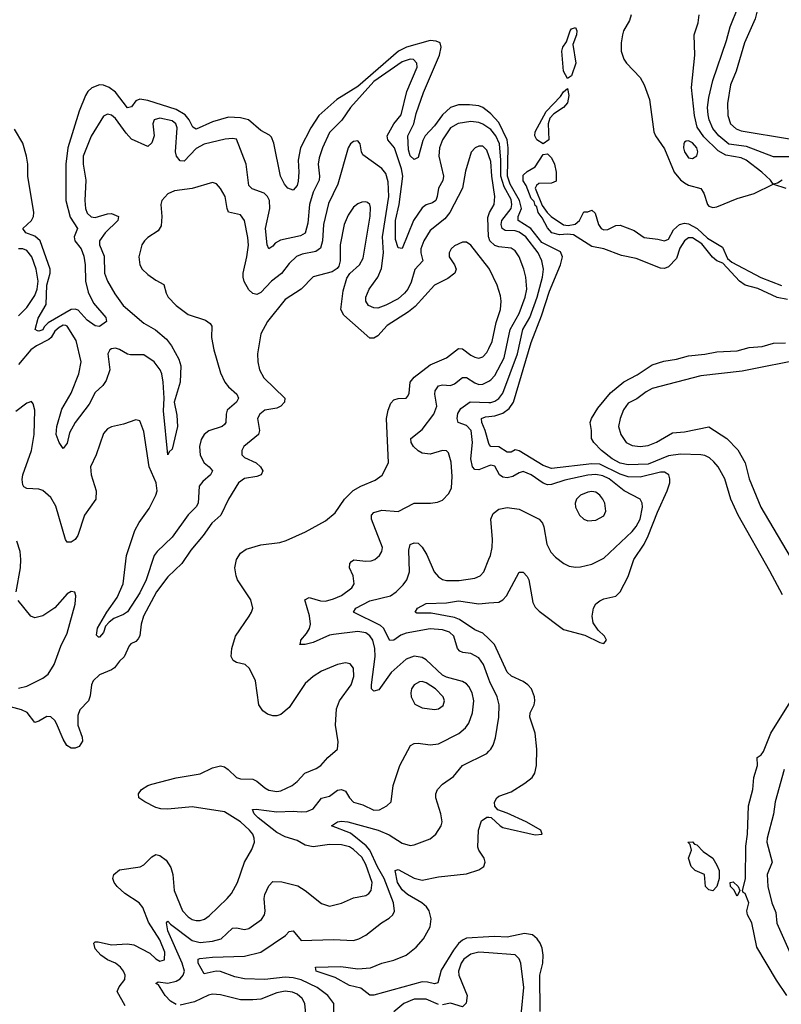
# Model space of a CAD drawing. Header units: inches. Extents: x 1682530 to 1839546, y 640742 to 791647.
# Tile 57 of 256: x 1707675 to 1711449, y 674186 to 679065. Entities that reach past the tile are written whole.
import ezdxf

# ---------------------------------------------------------------- set-up
doc = ezdxf.new("R2010")
doc.units = ezdxf.units.IN
doc.header["$MEASUREMENT"] = 0
doc.layers.add('B7607', color=7, linetype='Continuous')
doc.layers.add('B7617', color=7, linetype='Continuous')

msp = doc.modelspace()

# ---------------------------------------------------------------- linework, layer by layer
at = {"layer": 'B7607', "color": 5}
for points, elevation in [([(1710000, 678607.2), (1709970.2, 678630.2), (1709950, 678639.1), (1709903.9, 678643.9), (1709850, 678642.8), (1709810, 678629.9), (1709770, 678594.1), (1709730, 678539.2), (1709683.8, 678490), (1709672.6, 678467.4), (1709650, 678382.2), (1709630, 678372.9), (1709610, 678390.7), (1709601.4, 678421.4), (1709598.9, 678490), (1709627.7, 678550), (1709639.2, 678600.8), (1709675.7, 678704.3), (1709754.7, 678890), (1709763.3, 678930), (1709759.4, 678950), (1709739.8, 678959.8), (1709710, 678961.8), (1709591.3, 678930), (1709551.6, 678910), (1709350, 678735.2), (1709246.7, 678670), (1709157.3, 678590), (1709118.5, 678530), (1709066.9, 678430), (1709055.7, 678370), (1709058.8, 678310), (1709054.9, 678265.1), (1709050, 678243.1), (1709030, 678221.5), (1709004.3, 678230), (1708987.7, 678250), (1708967.1, 678290), (1708933.9, 678453.9), (1708923, 678483), (1708913.8, 678493.8), (1708870, 678516.1), (1708808.7, 678568.7), (1708770, 678579.4), (1708710, 678581.8), (1708630, 678558.7), (1708550, 678522.8), (1708533.2, 678533.2), (1708514.7, 678570), (1708494.5, 678594.5), (1708450, 678621), (1708310, 678665.3), (1708270, 678672), (1708250, 678662.7), (1708230, 678633.8), (1708210, 678627.9), (1708150, 678706.8), (1708118.8, 678730), (1708090, 678741.1), (1708070, 678742.3), (1708032.1, 678727.9), (1708013.5, 678710), (1708001.8, 678690), (1707970, 678612.2), (1707913.9, 678430), (1707903.1, 678350), (1707904.1, 678170), (1707926.1, 678086.1), (1707961.3, 678030), (1707945.3, 677990), (1707948, 677970), (1707979.2, 677930), (1707993.5, 677893.5), (1708000.1, 677850), (1708000.9, 677770), (1708014.6, 677714.6), (1708040.6, 677660.6), (1708101.6, 677590), (1708105.7, 677570), (1708070, 677545.1), (1708050, 677548.4), (1708010, 677575.8), (1707965.4, 677625.4), (1707950, 677631.3), (1707930, 677629.1), (1707816.8, 677563.2), (1707796.7, 677543.3), (1707790, 677529.4), (1707770, 677521.6), (1707763.2, 677523.2), (1707752.6, 677530), (1707767.2, 677587.2), (1707806.2, 677653.8), (1707810, 677750), (1707825.7, 677810), (1707825.4, 677830), (1707776.4, 677970), (1707750, 677992.5), (1707706.3, 678010), (1707691.4, 678030), (1707733, 678070), (1707743.1, 678090), (1707744.5, 678110), (1707715.4, 678290), (1707715.7, 678350), (1707709.6, 678390), (1707690, 678454), (1707650, 678523.8)], 420), ([(1710000, 678528.4), (1709970, 678548.6), (1709950, 678555.7), (1709910, 678560.7), (1709848.4, 678551.6), (1709810, 678529.8), (1709770, 678470.9), (1709755, 678430), (1709751.7, 678390), (1709775.5, 678290), (1709771.4, 678268.6), (1709750.1, 678229.9), (1709744.7, 678190), (1709736.8, 678170), (1709721.4, 678158.6), (1709690, 678147.5), (1709670, 678132.5), (1709627.1, 678070), (1709570, 677932.2), (1709550, 677935.1), (1709536.7, 677976.7), (1709537.9, 678070), (1709556, 678150), (1709573.9, 678290), (1709567.1, 678327.1), (1709533, 678430), (1709499.8, 678470), (1709495.9, 678490), (1709529, 678550), (1709565.3, 678594.7), (1709593.8, 678710), (1709644.7, 678830), (1709643.8, 678850), (1709627.4, 678867.4), (1709610, 678870.4), (1709570, 678856.6), (1709430, 678759.9), (1709314.1, 678630), (1709271.9, 678568.1), (1709210, 678506.4), (1709175.1, 678430), (1709158.9, 678381.1), (1709154.2, 678350), (1709161.3, 678290), (1709158.7, 678270), (1709129.7, 678210.3), (1709111.4, 678150), (1709103.1, 678056.9), (1709090, 678007.1), (1709066.1, 677993.9), (1708966.8, 677973.2), (1708941.4, 677958.6), (1708930, 677943), (1708910, 677929.6), (1708901.8, 677950), (1708893.7, 678030), (1708915.3, 678130), (1708913.2, 678170), (1708902.9, 678190), (1708886.4, 678206.4), (1708828, 678228), (1708810, 678244), (1708797.8, 678350), (1708750, 678473), (1708730, 678476.8), (1708693.5, 678473.5), (1708590, 678449.3), (1708550, 678426.5), (1708490, 678364.4), (1708470, 678365.5), (1708453, 678390), (1708447.6, 678410), (1708455.7, 678530), (1708449.2, 678550), (1708430, 678564.3), (1708370, 678576.9), (1708341.3, 678570), (1708335.4, 678550), (1708342.1, 678490), (1708330, 678456.1), (1708310, 678437.6), (1708230, 678473.9), (1708202.8, 678502.8), (1708150, 678576.2), (1708130, 678592.4), (1708110, 678597.2), (1708090, 678587.1), (1708030, 678488.4), (1707990.1, 678390), (1707990.1, 678350), (1708002.7, 678270), (1707998.2, 678170), (1708000.8, 678130), (1708010, 678107.1), (1708030, 678089.1), (1708050, 678085.3), (1708110, 678104), (1708130, 678105.4), (1708164.7, 678090), (1708161.2, 678070), (1708098.5, 678010), (1708071.2, 677970), (1708071.3, 677950), (1708093.7, 677893.7), (1708096, 677810), (1708110.6, 677770.6), (1708146.3, 677706.3), (1708188.3, 677650), (1708290, 677561.8), (1708348.1, 677528.1), (1708402.9, 677482.9), (1708427.1, 677450), (1708463, 677382.9), (1708473.4, 677350), (1708469.6, 677270), (1708440.1, 677170), (1708454.5, 677105.5), (1708457.1, 677050), (1708430, 676938), (1708415.3, 676924.7), (1708410, 676909), (1708388, 677128), (1708391.6, 677190), (1708386.1, 677270), (1708379.3, 677310), (1708371, 677331), (1708341.1, 677370), (1708290, 677404.5), (1708224.6, 677404.6), (1708208.7, 677408.7), (1708170, 677431.2), (1708150, 677437.1), (1708130, 677434.1), (1708121.6, 677430), (1708112.6, 677410), (1708121.2, 677330), (1708103.2, 677276.8), (1708087, 677253), (1708050, 677217.7), (1708019.8, 677160.2), (1707950.1, 677070), (1707921.6, 677018.4), (1707910, 676967.6), (1707890, 676940.7), (1707870, 676969.6), (1707856.4, 677010), (1707858.8, 677050), (1707883.7, 677136.3), (1707930, 677214.7), (1707967.5, 677310), (1707979.9, 677370), (1707955.4, 677475.4), (1707910, 677547), (1707903.6, 677550), (1707890, 677552.2), (1707870, 677539.7), (1707850, 677521.2), (1707830.5, 677490), (1707819.5, 677480.5), (1707758.5, 677450), (1707730.2, 677430), (1707670, 677356.4)], 440), ([(1710000, 678391), (1709990, 678419.1), (1709970, 678438.9), (1709950, 678438.9), (1709932.2, 678430), (1709911.7, 678408.3), (1709885, 678315), (1709870.1, 678229.9), (1709807.3, 678110), (1709782.1, 678077.9), (1709710, 678020.3), (1709677.5, 677970), (1709663.4, 677930), (1709663.4, 677910), (1709673.1, 677870), (1709633.2, 677826.8), (1709615, 677765), (1709598, 677730), (1709582.2, 677710), (1709550, 677682.7), (1709490, 677651), (1709450, 677636.3), (1709430, 677637), (1709403.9, 677650), (1709390.8, 677670), (1709389.8, 677690), (1709407.3, 677730), (1709450, 677790.2), (1709467.8, 677832.2), (1709477.2, 677910), (1709473.5, 677990), (1709504.5, 678190), (1709501.9, 678261.9), (1709490, 678303.1), (1709470, 678327.8), (1709376.4, 678396.4), (1709369.7, 678410), (1709363, 678450), (1709350, 678465.6), (1709330, 678461.7), (1709314, 678450), (1709302.8, 678430), (1709252.2, 678250), (1709205.6, 678154.4), (1709179.9, 678050), (1709175.9, 677970), (1709166.3, 677933.7), (1709142.8, 677917.2), (1709075.6, 677904.4), (1709047.5, 677892.5), (1709010, 677856.5), (1708971.9, 677808.1), (1708922.6, 677770), (1708870, 677714), (1708850, 677703.7), (1708830, 677707.9), (1708810, 677726.4), (1708787.6, 677767.6), (1708782.8, 677790), (1708782.3, 677810), (1708801.1, 677890), (1708808.2, 677948.2), (1708805.5, 677985.5), (1708788.9, 678070), (1708770, 678099.2), (1708710, 678111.6), (1708702.6, 678130), (1708693.6, 678190), (1708670, 678229.6), (1708650, 678251.5), (1708630, 678258.9), (1708530, 678229), (1708443, 678217), (1708410, 678202), (1708380.3, 678170), (1708374, 678150), (1708379.4, 678090), (1708376.6, 678043.4), (1708361.5, 678018.5), (1708310, 677986), (1708292.9, 677970), (1708280.9, 677950), (1708265.5, 677890), (1708270.2, 677850), (1708281.5, 677830), (1708310, 677802.8), (1708350, 677774), (1708390, 677753.7), (1708401.3, 677710), (1708411.3, 677690), (1708450, 677648.9), (1708510, 677604.9), (1708596.4, 677576.4), (1708619.7, 677559.7), (1708627.3, 677547.3), (1708626.3, 677490), (1708636.5, 677430), (1708670, 677316.3), (1708691.3, 677270), (1708710, 677245.5), (1708751.6, 677210), (1708760.2, 677190), (1708750.2, 677170), (1708703.9, 677130), (1708698.4, 677110), (1708697.3, 677070), (1708690, 677058.7), (1708678, 677050), (1708612.7, 677027.3), (1708590.1, 677009.9), (1708574.6, 676985.4), (1708566.4, 676950), (1708570, 676908.2), (1708589.6, 676869.6), (1708614.6, 676850), (1708631.2, 676830), (1708620.7, 676810), (1708582.3, 676777.7), (1708565.3, 676754.7), (1708559.8, 676670), (1708550, 676652.1), (1708510, 676611.3), (1708430, 676502), (1708356.3, 676430), (1708342, 676410), (1708301.8, 676290), (1708270, 676226), (1708210, 676131.5), (1708190, 676118), (1708142.4, 676097.6), (1708119.2, 676080.8), (1708099.9, 676060.1), (1708090, 676029.6), (1708070, 676005.4), (1708065.6, 676005.6), (1708056.2, 676016.2), (1708061.4, 676050), (1708107.1, 676130), (1708158.2, 676201.8), (1708188.5, 676270), (1708204, 676410), (1708245.9, 676534.1), (1708266.5, 676573.5), (1708316.3, 676643.7), (1708350, 676709), (1708356.2, 676730), (1708351.9, 676770), (1708316, 676850), (1708290, 677024), (1708270, 677078), (1708250, 677082.9), (1708190, 677061.1), (1708130, 677048.4), (1708110, 677038.3), (1708090, 677015.6), (1708053.6, 676910), (1708026.9, 676850), (1708030.2, 676810), (1708054.2, 676730), (1708052.2, 676690), (1707997.1, 676610), (1707962.7, 676510), (1707950, 676489.7), (1707930, 676475.6), (1707910, 676476), (1707901.6, 676490), (1707854.1, 676654.1), (1707830, 676698.3), (1707790, 676732.1), (1707770, 676739.2), (1707710, 676741.7), (1707696.2, 676750), (1707690, 676761.2), (1707687.3, 676787.3), (1707690.8, 676810.8), (1707733, 676930), (1707746.5, 677010), (1707749.6, 677130), (1707742.5, 677162.5), (1707733, 677173), (1707710, 677165.1), (1707655.5, 677124.5)], 460), ([(1710000, 677834), (1709910, 677948.4), (1709890, 677962.7), (1709870, 677963.8), (1709830, 677945.6), (1709812.6, 677930), (1709802.9, 677910), (1709804.1, 677890), (1709830.6, 677850.6), (1709837.7, 677830), (1709831.4, 677808.6), (1709797.3, 677782.7), (1709730, 677749.8), (1709635.1, 677644.9), (1709602, 677618), (1709496.3, 677550), (1709450, 677499.1), (1709430, 677486.5), (1709410, 677487.9), (1709282.1, 677602.1), (1709266.8, 677630), (1709278, 677722), (1709295.9, 677784.1), (1709311.8, 677808.2), (1709358.7, 677850), (1709376.7, 677883.3), (1709411.7, 678091.7), (1709414.3, 678134.3), (1709410.5, 678150.5), (1709398.9, 678158.9), (1709390, 678163.1), (1709370, 678160.8), (1709350, 678152.8), (1709330, 678137.2), (1709302.4, 678097.5), (1709282.4, 678050), (1709262.8, 677950), (1709262.9, 677870), (1709256.1, 677843.9), (1709248.1, 677831.9), (1709224.2, 677815.8), (1709130, 677790.9), (1709069.2, 677730), (1708990, 677679.4), (1708902.6, 677570), (1708870.8, 677509.2), (1708854.3, 677410), (1708855.9, 677370), (1708864.2, 677330), (1708885.5, 677290), (1708989.2, 677190), (1708986.7, 677170), (1708970, 677149.8), (1708950, 677141.1), (1708890.3, 677130), (1708864.9, 677110), (1708854, 677090), (1708863.5, 677030), (1708858.8, 677010), (1708786, 676950), (1708775.8, 676930), (1708776.1, 676910), (1708790, 676895.3), (1708847.4, 676870), (1708869.2, 676850), (1708879.6, 676830), (1708872, 676810), (1708850, 676801.2), (1708790, 676791.6), (1708759.6, 676770), (1708710.2, 676690), (1708672.7, 676610), (1708626.9, 676570), (1708584.2, 676510), (1708522.9, 676437.1), (1708478.4, 676370), (1708410, 676305.4), (1708352.5, 676230), (1708289.2, 676110), (1708277.6, 676070), (1708270, 676012.3), (1708262.5, 675997.5), (1708250, 675983.8), (1708226.7, 675973.3), (1708216.9, 675963.1), (1708192.6, 675907.4), (1708170, 675886.6), (1708145.7, 675854.3), (1708130, 675843.1), (1708070, 675819.8), (1708039.3, 675790), (1708031.1, 675770), (1708024.7, 675715.3), (1708015.8, 675690), (1707973.7, 675646.3), (1707962.9, 675617.1), (1707963.9, 675570), (1707984.4, 675510), (1707986, 675490), (1707970, 675463.6), (1707950, 675456.3), (1707930, 675455.4), (1707908.1, 675468.1), (1707890, 675499.7), (1707858.3, 675578.3), (1707850, 675592.9), (1707830, 675611.4), (1707810, 675612.2), (1707770, 675588.7), (1707750, 675582), (1707712.1, 675632.1), (1707684.9, 675644.9), (1707630, 675660.9)], 480), ([(1710000, 677986.5), (1709999.1, 677990), (1709994.8, 678085.2), (1710000, 678100.4)], 460), ([(1707670, 677597.9), (1707710, 677639), (1707750, 677698), (1707761.3, 677730), (1707766.9, 677770), (1707757.5, 677830), (1707735, 677890), (1707710, 677921.4), (1707690, 677930.4), (1707670, 677929.4)], 440), ([(1708198.5, 674178.5), (1708158.3, 674250), (1708167.8, 674272.2), (1708195.6, 674310), (1708197.6, 674330), (1708189.6, 674350), (1708174, 674370), (1708150, 674389.7), (1708110, 674406.5), (1708077.8, 674430), (1708050, 674461.1), (1708042.6, 674490), (1708050, 674496.1), (1708063.6, 674496.4), (1708130, 674481.5), (1708210, 674485.3), (1708241.3, 674481.3), (1708320, 674440), (1708350, 674411.1), (1708370, 674400.2), (1708392.8, 674407.2), (1708394.6, 674445.4), (1708370, 674505.8), (1708313.4, 674593.4), (1708285.5, 674665.5), (1708267.1, 674690), (1708196, 674736), (1708158.3, 674770), (1708143.4, 674790), (1708136.8, 674810), (1708141.6, 674830), (1708170, 674852.5), (1708272.3, 674867.7), (1708290, 674876.9), (1708330, 674917.8), (1708350, 674927.9), (1708370, 674924.4), (1708400.6, 674900.6), (1708424.4, 674864.4), (1708434.2, 674830), (1708440.1, 674750), (1708481.5, 674650), (1708510, 674620.1), (1708530, 674606.9), (1708550, 674601.1), (1708570, 674601.5), (1708591.3, 674608.7), (1708614.6, 674625.4), (1708703.1, 674710), (1708724.2, 674735.8), (1708754.2, 674790), (1708788.7, 674890), (1708826, 674954), (1708838, 674990), (1708837, 675010), (1708829.8, 675030), (1708813.9, 675050), (1708770, 675089.9), (1708690, 675140.8), (1708530, 675165.2), (1708410, 675153.5), (1708374.9, 675154.9), (1708350, 675161.7), (1708294.5, 675190), (1708266, 675210), (1708263.7, 675230), (1708279.6, 675250), (1708309.6, 675270), (1708330, 675277.4), (1708450, 675308), (1708570, 675328.8), (1708630, 675357.7), (1708670, 675367.6), (1708690, 675363.5), (1708708.9, 675350), (1708750.3, 675310), (1708770, 675302.9), (1708830, 675302.3), (1708850, 675292.7), (1708890, 675258.5), (1708910, 675248.3), (1708950, 675240.8), (1708970, 675243.7), (1709024.7, 675270), (1709049.7, 675290), (1709088.3, 675331.7), (1709144.6, 675355.4), (1709167.6, 675370), (1709202, 675410), (1709249.3, 675450), (1709253.2, 675486.8), (1709239.7, 675570), (1709244.8, 675650), (1709260.3, 675690), (1709317.7, 675770), (1709331.2, 675810), (1709330, 675852), (1709313, 675873), (1709290, 675877.8), (1709250, 675869.8), (1709170, 675836.5), (1709130, 675810.9), (1709090, 675776), (1709010, 675657.4), (1708970, 675623), (1708950, 675615.6), (1708930, 675615.6), (1708903.8, 675623.8), (1708880.5, 675640.5), (1708860.9, 675670), (1708842.9, 675790), (1708814.5, 675850), (1708793.2, 675870), (1708750, 675880.5), (1708732.7, 675890), (1708722.7, 675910), (1708726.6, 675950), (1708744.8, 676010), (1708813, 676110), (1708824.7, 676130), (1708829.7, 676150), (1708821.1, 676190), (1708755.3, 676290), (1708747.1, 676310), (1708742, 676350), (1708749.8, 676390), (1708770, 676421.7), (1708797.8, 676442.2), (1708870, 676462.4), (1708964.9, 676475.1), (1708996.1, 676483.9), (1709091.6, 676528.4), (1709190, 676582.4), (1709239, 676621), (1709285, 676690), (1709328.3, 676731.7), (1709365.6, 676754.4), (1709436.5, 676783.5), (1709471.2, 676808.8), (1709502.7, 676870), (1709492.8, 677090), (1709500.9, 677130), (1709514.6, 677165.4), (1709530, 677182), (1709550, 677188.4), (1709589.7, 677190.3), (1709599.3, 677200.7), (1709605.1, 677214.9), (1709610.6, 677270), (1709630, 677294.6), (1709710, 677355), (1709790.8, 677389.2), (1709850, 677435.5), (1709870, 677435), (1709910, 677403), (1709930, 677392.6), (1709950, 677387.7), (1709970, 677394.4), (1709990, 677415.8), (1710000, 677436.3)], 480), ([(1708450, 674184.8), (1708421.8, 674201.8), (1708395.7, 674230), (1708362.8, 674282.8), (1708349.8, 674290.2), (1708361.8, 674298.2), (1708410, 674291.8), (1708450, 674301.1), (1708470, 674312.4), (1708484.9, 674330), (1708491.9, 674350), (1708481.1, 674390), (1708408.8, 674550), (1708402.8, 674590), (1708410, 674598), (1708423.3, 674583.3), (1708530, 674503), (1708570, 674492.8), (1708630, 674498.6), (1708672.9, 674510), (1708730, 674563.2), (1708750, 674564.5), (1708790, 674556.8), (1708810, 674561.8), (1708873.8, 674606.2), (1708888.9, 674630), (1708891.8, 674648.2), (1708886.1, 674710), (1708889.9, 674730), (1708910, 674772.9), (1708930, 674795.2), (1708974, 674794), (1709052.9, 674772.9), (1709090.3, 674750), (1709170, 674686.7), (1709210, 674672), (1709270, 674687), (1709330, 674714.2), (1709390, 674726.3), (1709404.9, 674735.1), (1709417, 674750), (1709421.1, 674790), (1709390, 674878.6), (1709370, 674915.7), (1709330, 674954.2), (1709310, 674966.2), (1709270, 674975.8), (1709210, 674977.8), (1709130, 674966), (1709090, 674975.3), (1709050, 674998.3), (1708990, 675016.2), (1708950, 675037.5), (1708857.3, 675110), (1708837.2, 675130), (1708828.8, 675151.2), (1708847, 675153), (1708950, 675139.9), (1709030, 675143.9), (1709070, 675139.3), (1709098.4, 675141.6), (1709130, 675154.8), (1709170, 675207.6), (1709210, 675218.5), (1709250, 675247.2), (1709270, 675250.6), (1709290, 675243), (1709310, 675209), (1709330, 675187.8), (1709375.3, 675175.3), (1709430, 675147.7), (1709458, 675150), (1709495.1, 675170), (1709516.2, 675190), (1709525.7, 675270), (1709559.3, 675370), (1709611.1, 675468.9), (1709630, 675479.5), (1709650, 675481.1), (1709710, 675471.5), (1709750, 675476.9), (1709851.9, 675528.1), (1709884.3, 675555.7), (1709900.5, 675579.5), (1709919, 675630), (1709925.9, 675690), (1709917.3, 675730), (1709901.6, 675761.6), (1709890, 675774.8), (1709870, 675786.4), (1709790, 675806.7), (1709770, 675817.9), (1709690, 675892.9), (1709670, 675905), (1709630, 675911.2), (1709590, 675896.5), (1709515.9, 675830), (1709454.5, 675745.5), (1709430, 675738.2), (1709419.3, 675750), (1709419.3, 675770), (1709436, 675910), (1709435.5, 675950), (1709424.8, 675990), (1709410, 676012.4), (1709390, 676026.6), (1709350, 676033.1), (1709230, 676018.8), (1709210, 676014.8), (1709130, 675979.6), (1709089.8, 675969.8), (1709061.2, 675970), (1709066.5, 675973.5), (1709067.8, 675990), (1709096.1, 676023.9), (1709110.6, 676049.4), (1709116, 676070), (1709112.1, 676112.1), (1709088.4, 676190), (1709110, 676202), (1709165.6, 676185.6), (1709190, 676184.5), (1709230, 676194.8), (1709270, 676212.9), (1709320.8, 676250), (1709332, 676270), (1709327.6, 676310), (1709309.8, 676350), (1709310.9, 676370), (1709320, 676380), (1709331.8, 676388.2), (1709390, 676381.7), (1709416.6, 676383.4), (1709435.1, 676390), (1709458.5, 676410), (1709469.8, 676430), (1709472.3, 676450), (1709418.9, 676590), (1709419.2, 676610), (1709430, 676623.1), (1709470, 676635.8), (1709550, 676628), (1709630, 676669.3), (1709710.8, 676669.2), (1709745.7, 676674.3), (1709770, 676683.8), (1709802, 676718), (1709814.4, 676745.6), (1709817.9, 676802.1), (1709813.5, 676873.5), (1709799.5, 676919.5), (1709790, 676929.7), (1709770.8, 676930.8), (1709710, 676913.2), (1709670, 676917.7), (1709649, 676929), (1709626.3, 676950), (1709614.4, 676970), (1709613.3, 676990), (1709670, 677034.5), (1709727.4, 677110), (1709741.8, 677150), (1709731.6, 677210), (1709733.7, 677226.3), (1709750, 677250.9), (1709770, 677256.8), (1709810, 677253.1), (1709830, 677261.6), (1709870, 677291.8), (1709890, 677292.1), (1709930, 677265.5), (1709950, 677257.7), (1709970, 677259.3), (1710000, 677274.9)], 460), ([(1710000, 676854.1), (1709950, 676834.9), (1709930, 676835.9), (1709918.5, 676850), (1709911.4, 676890), (1709919.2, 676970), (1709911.9, 677030), (1709890, 677055.3), (1709848.5, 677070), (1709842.5, 677090), (1709846.8, 677113.2), (1709861.6, 677138.4), (1709907.9, 677172.1), (1710000, 677168.7)], 440), ([(1710000, 676965.7), (1709982.1, 677030), (1709964.5, 677070), (1709963.8, 677090), (1709982.7, 677097.3), (1710000, 677099.1)], 420), ([(1707658.2, 676230), (1707678.4, 676350), (1707680.8, 676390), (1707676.8, 676430), (1707661.4, 676481.4)], 480), ([(1710000, 675797.9), (1709973.3, 675870), (1709950, 675902.9), (1709910, 675924.9), (1709870.5, 675930.5), (1709857, 675937), (1709844.5, 675950), (1709826, 676010), (1709804.7, 676030), (1709770, 676041.5), (1709710, 676046.2), (1709590, 676025.9), (1709564.5, 676015.5), (1709530, 675991.3), (1709510, 675988.6), (1709477.7, 676050), (1709463.4, 676063.4), (1709329.7, 676130), (1709340.8, 676150), (1709410, 676186.1), (1709512.3, 676210), (1709540.3, 676230), (1709574.8, 676265.2), (1709593, 676290), (1709606.4, 676330), (1709603.3, 676436.7), (1709610, 676464.4), (1709630, 676473.8), (1709650, 676471.5), (1709670, 676451.7), (1709693.2, 676413.2), (1709729.5, 676330), (1709750, 676304.7), (1709770, 676292), (1709790, 676286.3), (1709852.9, 676287.1), (1709930, 676297.3), (1709956.3, 676310), (1709974.5, 676330), (1710000, 676392)], 440), ([(1707670, 675753), (1707710, 675762.9), (1707790, 675802.2), (1707816.9, 675823.1), (1707846, 675870), (1707878.6, 675961.4), (1707910, 676024.9), (1707949.7, 676170), (1707953.3, 676210), (1707949.2, 676229.2), (1707930, 676231.8), (1707910, 676220.7), (1707849.4, 676150.6), (1707790, 676111), (1707750, 676101.7), (1707730, 676109.6), (1707667.3, 676187.3)], 480), ([(1710000, 675996.7), (1709970, 676026), (1709930, 676042.3), (1709853.8, 676093.8), (1709830, 676103.3), (1709715, 676125), (1709643.8, 676123.8), (1709634.5, 676130), (1709646.6, 676150), (1709690, 676172), (1709790, 676176.2), (1709850, 676185.4), (1709950, 676171.5), (1710000, 676175.3)], 420), ([(1709231.6, 674110), (1709232.3, 674190), (1709201.6, 674230), (1709149.1, 674270), (1709070, 674306.8), (1709030, 674317.5), (1708990, 674320.4), (1708889.9, 674309.9), (1708790, 674312.1), (1708741.9, 674321.9), (1708670, 674349.1), (1708648.9, 674351.1), (1708590, 674337.8), (1708560.2, 674390), (1708559.7, 674410), (1708567.1, 674412.9), (1708630, 674420.1), (1708790, 674424.8), (1708870, 674444.1), (1708992, 674528), (1709010, 674547.6), (1709030, 674550.3), (1709070, 674503.1), (1709230, 674507.3), (1709330, 674502.3), (1709356, 674510), (1709390, 674528.8), (1709467.6, 674590), (1709506.4, 674613.6), (1709524.7, 674630), (1709532.5, 674647.5), (1709526.9, 674690), (1709481, 674810), (1709448.1, 674868.1), (1709410.9, 674950.9), (1709392.3, 674972.3), (1709314.1, 675034.1), (1709220.5, 675070), (1709249.3, 675090), (1709270, 675093.5), (1709301.6, 675090), (1709451.2, 675050), (1709506.2, 675026.2), (1709570, 674984.6), (1709610, 674972.9), (1709630, 674976.2), (1709710, 675006.9), (1709737.7, 675030), (1709763.1, 675070), (1709768.6, 675090), (1709762.8, 675130), (1709737.4, 675210), (1709736.8, 675230), (1709745.6, 675250), (1709770, 675276.9), (1709824.8, 675315.2), (1709870, 675370.2), (1709989.7, 675430), (1710000, 675440.3)], 440), ([(1710000, 674520.1), (1709890, 674514.1), (1709870, 674504.6), (1709850, 674487.9), (1709824.8, 674455.2), (1709763.7, 674356.3), (1709746.5, 674293.5), (1709731.4, 674288.6), (1709696.5, 674296.5), (1709670, 674297.1), (1709430, 674231.5), (1709410, 674231), (1709365.9, 674265.9), (1709310, 674279.4), (1709239.3, 674319.3), (1709145.1, 674350), (1709141.2, 674370), (1709266.7, 674373.3), (1709350, 674361.6), (1709412.9, 674367.1), (1709469.3, 674390.7), (1709530, 674404.9), (1709589.7, 674430), (1709640.3, 674470), (1709676.5, 674510), (1709708.9, 674570), (1709713.6, 674610), (1709705, 674650), (1709690.7, 674670), (1709668.2, 674690), (1709596.3, 674730), (1709570, 674752.8), (1709547.5, 674790), (1709535.1, 674850), (1709550, 674855), (1709630, 674810.8), (1709670, 674802.1), (1709750, 674818.8), (1709890, 674832.5), (1709950, 674852.9), (1709974.7, 674870), (1709982, 674890), (1709977.4, 674910), (1709950, 674949.6), (1709945.7, 674965.7), (1709948.9, 675050), (1709964.1, 675095.9), (1709990, 675114.4), (1710000, 675113.5)], 420), ([(1710000, 674441), (1709950, 674444.7), (1709910, 674434.9), (1709876.8, 674410), (1709863.1, 674390), (1709849.6, 674350), (1709851.3, 674330), (1709891.8, 674230), (1709887.6, 674192.4), (1709870, 674174.2), (1709810, 674191.2), (1709770, 674184)], 440), ([(1709097.7, 674090), (1709088.4, 674190), (1709075, 674215), (1709050, 674237.1), (1709027, 674247), (1708990, 674251.6), (1708950, 674243.7), (1708870, 674212.1), (1708830, 674209.2), (1708770, 674209.1), (1708670, 674234.1), (1708630, 674236.2), (1708610, 674231.4), (1708541, 674199), (1708470, 674182.4)], 460), ([(1709750, 674186), (1709690, 674211.7), (1709630, 674211.3), (1709578.4, 674190), (1709530, 674149.3)], 440)]:
    msp.add_lwpolyline(points, dxfattribs=dict(at, elevation=elevation))
at = {"layer": 'B7607', "color": 5, "elevation": 480}
msp.add_lwpolyline([(1709670, 675785.8), (1709655.8, 675784.2), (1709630.3, 675770), (1709616.9, 675750), (1709613.6, 675730), (1709614.9, 675710), (1709633.4, 675673.4), (1709670, 675654.7), (1709730, 675647.9), (1709750, 675651.3), (1709773.5, 675666.5), (1709780.3, 675690), (1709773.7, 675710), (1709734.9, 675750), (1709690, 675779.9)], close=True, dxfattribs=at)
at = {"layer": 'B7617', "color": 5}
for points, elevation in [([(1711510, 678385.9), (1711410, 678386.6), (1711276.6, 678436.6), (1711190, 678448.5), (1711139.5, 678490), (1711110, 678525.9), (1711091.3, 678570), (1711086.7, 678593.3), (1711084, 678630), (1711090, 678680.3), (1711110, 678764.4), (1711178.1, 678961.9), (1711195.5, 679030), (1711320.4, 679339.6), (1711370.7, 679510), (1711435.8, 679664.2), (1711450, 679714.6)], 380), ([(1711528.8, 679691.2), (1711413.9, 679346.1), (1711329.2, 679110), (1711319.3, 679070), (1711266.7, 678950), (1711225.8, 678810), (1711197.5, 678742.5), (1711182.2, 678650), (1711184.9, 678590), (1711197.4, 678550), (1711224.9, 678524.9), (1711250, 678515.5), (1711490, 678475.1)], 380), ([(1710704.8, 679090), (1710697.7, 679062.3), (1710667.7, 679010), (1710661.5, 678990), (1710655, 678950), (1710656.5, 678910), (1710669.2, 678870), (1710681.5, 678850), (1710750, 678778.3), (1710770, 678743.1), (1710796.6, 678670), (1710817.8, 678510), (1710826.2, 678490), (1710870, 678426.2), (1710919.1, 678310), (1710950, 678271.6), (1710970, 678256.7), (1710990, 678246.1), (1711050, 678228.6), (1711065.6, 678205.6), (1711083.8, 678150), (1711090, 678142), (1711110, 678134.3), (1711130, 678138.2), (1711230, 678179.1), (1711315, 678205), (1711409.3, 678250), (1711396.3, 678270), (1711353.3, 678310), (1711275.9, 678370), (1711250, 678381.5), (1711174.2, 678394.2), (1711136.2, 678416.2), (1711065.7, 678485.7), (1711033.1, 678533.1), (1711019.7, 678590), (1711003.7, 678730), (1711020.1, 678890), (1711016.9, 678990), (1711037.8, 679050), (1711042.3, 679090)], 420), ([(1710000, 677099.1), (1710030, 677102.1), (1710070, 677116.2), (1710100.7, 677139.3), (1710122.1, 677170), (1710210, 677466.4), (1710261.6, 677598.4), (1710300.2, 677719.8), (1710355.6, 677850), (1710364.6, 677890), (1710354.5, 677914.5), (1710262.2, 677962.2), (1710207.9, 678030), (1710145.4, 678070), (1710145.2, 678090), (1710161.4, 678130), (1710151.2, 678170), (1710106.3, 678250), (1710092.8, 678290), (1710095.5, 678430), (1710090.8, 678470.8), (1710050, 678555.3), (1710010, 678599.5), (1710000, 678607.2)], 420), ([(1710000, 677168.7), (1710010, 677168.4), (1710030, 677175.1), (1710050, 677188.6), (1710070, 677214.6), (1710141.3, 677410), (1710168.6, 677530), (1710202.7, 677590), (1710240.1, 677690), (1710265.7, 677790), (1710271.3, 677830), (1710263.4, 677870), (1710245, 677910), (1710182.6, 677990), (1710150, 678013.2), (1710130, 678018.9), (1710080.8, 678020.8), (1710065.9, 678030), (1710060.5, 678050), (1710063.8, 678070), (1710109.9, 678130), (1710114.2, 678150), (1710110, 678174.1), (1710076.7, 678236.7), (1710059.7, 678290), (1710059.2, 678370), (1710052.1, 678450), (1710034.8, 678490), (1710010, 678521.7), (1710000, 678528.4)], 440), ([(1711479.7, 677679.7), (1711429.3, 677689.3), (1711332.8, 677732.8), (1711270, 677750.4), (1711241.3, 677770), (1711158.8, 677858.8), (1711130, 677870.7), (1711108, 677888), (1711054.7, 677954.7), (1711010, 677984.5), (1710990, 677985.2), (1710970, 677969.8), (1710946.9, 677933.1), (1710930, 677882), (1710890, 677840.3), (1710870, 677832.7), (1710850, 677834), (1710730, 677881.6), (1710656.8, 677896.8), (1710570.3, 677929.7), (1710510, 677941.7), (1710419.1, 677999.1), (1710390, 678003.3), (1710350, 677999.8), (1710312.8, 678010), (1710290, 678033.7), (1710264.3, 678084.3), (1710245.2, 678110), (1710237.9, 678137.9), (1710230, 678144.6), (1710223.8, 678163.8), (1710210, 678179.9), (1710184.3, 678244.3), (1710170, 678267.1), (1710170, 678294.9), (1710190, 678314), (1710230, 678336.9), (1710270, 678397), (1710290, 678400.8), (1710310, 678380.3), (1710325.5, 678350), (1710334.4, 678310), (1710334.2, 678265.8), (1710310, 678255.6), (1710247, 678253), (1710235.6, 678244.4), (1710230.3, 678230), (1710265, 678145), (1710289.4, 678109.4), (1710309.5, 678089.5), (1710370, 678048.4), (1710393.6, 678046.4), (1710427.9, 678052.1), (1710449.3, 678070), (1710470, 678114), (1710490, 678114), (1710510, 678122), (1710526.4, 678106.4), (1710543, 678050), (1710557.3, 678030), (1710570, 678024.6), (1710590, 678025.3), (1710630, 678046), (1710650, 678047.6), (1710720.4, 678020.4), (1710770, 677986.5), (1710837.7, 677977.7), (1710870, 677969), (1710890, 677977.3), (1710915.2, 678024.8), (1710944, 678050), (1710970, 678057.9), (1710990, 678054.6), (1711032.3, 678030), (1711083.6, 677983.6), (1711157.9, 677937.9), (1711182.7, 677882.7), (1711203.6, 677863.6), (1711347.8, 677787.8), (1711450, 677748.4)], 380), ([(1710000, 678100.4), (1710003.2, 678110), (1710025.9, 678150), (1710030.3, 678190), (1710014.9, 678290), (1710010, 678363), (1710000, 678391)], 460), ([(1711453.4, 678270), (1711430, 678255.1), (1711411.3, 678250), (1711471, 678230)], 420), ([(1710000, 677274.9), (1710010, 677280.1), (1710030, 677301.6), (1710075.4, 677390), (1710105.6, 677530), (1710150, 677610.1), (1710179.6, 677690), (1710187.5, 677730), (1710184, 677790), (1710174, 677830), (1710150, 677889.7), (1710130, 677919.4), (1710110, 677933.6), (1710050, 677940.6), (1710030, 677946.9), (1710004.4, 677970), (1710000, 677986.5)], 460), ([(1710000, 677436.3), (1710016.4, 677470), (1710035.5, 677564.5), (1710057.8, 677630), (1710061.2, 677670), (1710057.2, 677697.2), (1710040.8, 677750), (1710003.1, 677830), (1710000, 677834)], 480), ([(1711454.7, 676214.7), (1711393.1, 676333.1), (1711234.9, 676610), (1711199.9, 676690), (1711170, 676789.6), (1711136.2, 676850), (1711115.3, 676875.3), (1711093.9, 676893.9), (1711070, 676905.7), (1711050, 676909.9), (1710950, 676912), (1710890, 676904.1), (1710790, 676862.9), (1710690, 676858.9), (1710650, 676868), (1710611.8, 676890), (1710558.6, 676930), (1710519.9, 676970), (1710508.4, 676990), (1710508.5, 677030), (1710502.4, 677070), (1710508.8, 677090), (1710539.7, 677140.3), (1710602.8, 677217.2), (1710669.4, 677270.6), (1710734.6, 677305.4), (1710810, 677354.6), (1710866.8, 677373.2), (1710930, 677382.8), (1710990, 677399.1), (1711070, 677408), (1711130, 677420.4), (1711230, 677424), (1711290, 677441), (1711354.3, 677445.7), (1711410, 677461.9), (1711470, 677464.5)], 380), ([(1711570, 677386.2), (1711255.6, 677324.4), (1711050, 677300.3), (1710810, 677238.5), (1710778.8, 677221.2), (1710733.2, 677186.8), (1710690, 677164.6), (1710667.4, 677132.6), (1710650.7, 677090), (1710643.3, 677050), (1710654.1, 677010), (1710680.8, 676970), (1710710, 676955.3), (1710750, 676950.4), (1710790, 676954.7), (1710830, 676971.8), (1710910, 677017.6), (1710970, 677023.8), (1711090, 677047.2), (1711179.8, 676990), (1711233.2, 676933.2), (1711270.6, 676870), (1711290.6, 676790.6), (1711347.7, 676650), (1711578.4, 676258.4)], 380), ([(1710000, 676175.3), (1710050, 676179.2), (1710069.9, 676190.1), (1710087.4, 676210), (1710150, 676328), (1710170, 676328.5), (1710190, 676306.4), (1710197.5, 676290), (1710217.6, 676177.6), (1710230, 676154.3), (1710250, 676134.4), (1710370, 676043.9), (1710476, 676016), (1710550, 675979.1), (1710570, 675974.8), (1710582.7, 675990), (1710573.6, 676010), (1710541.1, 676041.1), (1710517.4, 676077.4), (1710512.7, 676110), (1710519.3, 676150), (1710529.9, 676170.1), (1710550, 676186), (1710570, 676195.2), (1710630, 676209), (1710650.8, 676230), (1710690, 676305.7), (1710717.7, 676390), (1710770, 676466.3), (1710790, 676507.8), (1710835.3, 676624.7), (1710884.4, 676730), (1710896.2, 676770), (1710897.1, 676790), (1710891.1, 676810), (1710870, 676822.7), (1710850, 676823.1), (1710750, 676798.6), (1710690, 676800.3), (1710650, 676812.6), (1710550, 676862.7), (1710510, 676864.3), (1710310, 676840.9), (1710270, 676857.1), (1710150, 676928.5), (1710130, 676933.2), (1710110, 676922.8), (1710090, 676922.8), (1710050, 676949.4), (1710010, 676949.9), (1710001.2, 676961.2), (1710000, 676965.7)], 420), ([(1710000, 676392), (1710007.4, 676410), (1710016.5, 676450), (1710018.7, 676490), (1710010, 676590.8), (1710021.3, 676618.7), (1710050, 676640.2), (1710090, 676648.3), (1710150, 676640.7), (1710250, 676590.2), (1710266, 676570), (1710272.8, 676552.8), (1710286.8, 676466.8), (1710306.5, 676426.5), (1710330, 676402), (1710371.2, 676371.2), (1710398.2, 676358.2), (1710430, 676352.9), (1710453.5, 676353.5), (1710510, 676367.2), (1710570, 676396.9), (1710710, 676528.7), (1710730, 676553.5), (1710750.3, 676590), (1710762.1, 676650), (1710759.2, 676670), (1710749.3, 676689.3), (1710670, 676731), (1710596.9, 676790), (1710565.5, 676805.5), (1710530, 676812.2), (1710490.9, 676809.1), (1710377.1, 676782.9), (1710310, 676762.1), (1710290, 676761.1), (1710268.5, 676768.5), (1710210, 676810.4), (1710170, 676826), (1710150, 676820.7), (1710118.8, 676801.2), (1710090, 676795.3), (1710070, 676798.1), (1710052.4, 676810), (1710030, 676853.7), (1710010, 676857.9), (1710000, 676854.1)], 440), ([(1710000, 675113.5), (1710012.3, 675112.3), (1710055.8, 675070), (1710070, 675062.6), (1710230, 675026.7), (1710264, 675030), (1710257, 675050), (1710184.5, 675090), (1710090, 675134.2), (1710044, 675150), (1710030, 675168.7), (1710027.8, 675187.8), (1710039.6, 675210), (1710050, 675217.4), (1710110, 675238.5), (1710178.5, 675281.5), (1710214, 675310), (1710228.3, 675331.7), (1710236.9, 675370), (1710238.2, 675450), (1710229.9, 675530), (1710203.2, 675610), (1710204.5, 675630), (1710224.5, 675670), (1710227.9, 675690), (1710226.6, 675710), (1710211.7, 675750), (1710193.6, 675770), (1710170, 675786.5), (1710112.8, 675812.8), (1710091.6, 675831.6), (1710028.7, 675968.7), (1710000, 675996.7)], 420), ([(1710000, 675440.3), (1710009.7, 675450), (1710021.5, 675470), (1710032.6, 675507.4), (1710049.1, 675610), (1710051.3, 675670), (1710040.9, 675710), (1710004.8, 675784.8), (1710000, 675797.9)], 440), ([(1711477.1, 674230), (1711425.6, 674305.6), (1711327.6, 674470), (1711303.8, 674590), (1711281.1, 674630), (1711278.3, 674650), (1711288.4, 674690), (1711270, 674736.2), (1711260.8, 674740.8), (1711256.2, 674750), (1711271.9, 674808.1), (1711274.1, 674970), (1711282.3, 675030), (1711286.8, 675170), (1711307.5, 675250), (1711313.6, 675310), (1711331.5, 675370), (1711329.4, 675410), (1711350, 675422.6), (1711361.5, 675438.5), (1711396.9, 675530), (1711510.2, 675709.8)], 380), ([(1711463.3, 675350), (1711419, 675190), (1711410.9, 675129.1), (1711378.9, 675010), (1711377.5, 674990), (1711403.9, 674890), (1711379.7, 674830), (1711383.3, 674770), (1711402.6, 674690), (1711421.6, 674641.6), (1711427.8, 674587.8), (1711506.8, 674410)], 380), ([(1710254, 674150), (1710253.2, 674330), (1710267, 674390), (1710268.5, 674430), (1710264, 674464), (1710253.7, 674490), (1710239.1, 674510), (1710215.8, 674530), (1710177.5, 674537.5), (1710090, 674519.6), (1710030, 674521.7), (1710000, 674520.1)], 420), ([(1710000, 673910.2), (1710010, 673916.5), (1710030, 673920.3), (1710057.2, 673917.2), (1710085.3, 673905.3), (1710127.4, 673850), (1710172.2, 673810), (1710190, 673799.7), (1710210, 673802.4), (1710216.2, 673810), (1710220.7, 673830), (1710210, 673867.8), (1710161.2, 673921.2), (1710152.7, 673950), (1710166.4, 674050), (1710161.2, 674150), (1710173.2, 674270), (1710158.4, 674390), (1710150, 674411.1), (1710130, 674431.6), (1710000, 674441)], 440)]:
    msp.add_lwpolyline(points, dxfattribs=dict(at, elevation=elevation))
for points, elevation in [([(1710390, 678774.5), (1710369.8, 678809.8), (1710362.2, 678910), (1710366.4, 678930), (1710384.4, 678955.6), (1710403, 679010), (1710410, 679020.5), (1710430, 679026.8), (1710436, 679010), (1710434.9, 678990), (1710416.7, 678943.3), (1710430.8, 678850), (1710410, 678787)], 380), ([(1710270, 678449.6), (1710238, 678470), (1710228.3, 678490), (1710229.8, 678510.2), (1710284.7, 678610), (1710355.8, 678684.2), (1710370, 678708), (1710390, 678724.7), (1710396, 678690), (1710390, 678653.2), (1710370.5, 678630), (1710321.7, 678598.3), (1710302.3, 678577.7), (1710294.6, 678550), (1710296.9, 678470)], 380), ([(1710990, 678465.6), (1710977.1, 678462.9), (1710970, 678459.3), (1710966, 678450), (1710964, 678430), (1710969.2, 678410), (1710990, 678381.6), (1711010, 678377.1), (1711030, 678390.8), (1711036, 678410), (1711030.6, 678430), (1711010, 678455)], 440), ([(1710510, 676727.3), (1710490, 676724.8), (1710453.7, 676710), (1710434.3, 676690), (1710428.1, 676670), (1710430.2, 676650), (1710449.1, 676610), (1710470, 676590.3), (1710490, 676582.8), (1710530, 676585.5), (1710570, 676607.4), (1710579.8, 676630), (1710574.8, 676670), (1710564.8, 676690), (1710549.7, 676710), (1710530, 676723.5)], 460), ([(1711110, 674749.3), (1711090, 674753.2), (1711073.2, 674770), (1711068, 674830), (1711022, 674850), (1711002.7, 674870), (1710988.7, 674910), (1711004, 674950), (1710998, 674978), (1710986, 674990), (1711010, 674990.7), (1711019.6, 674979.6), (1711030, 674976), (1711062.8, 674942.8), (1711110, 674910.5), (1711130, 674876), (1711140.7, 674850), (1711141, 674810), (1711130.5, 674769.5)], 380), ([(1711230, 674722), (1711214, 674754), (1711198, 674770), (1711195.3, 674790), (1711210, 674793.7), (1711234.9, 674770), (1711243, 674750)], 380)]:
    msp.add_lwpolyline(points, close=True, dxfattribs=dict(at, elevation=elevation))

doc.saveas('drawing.dxf')
